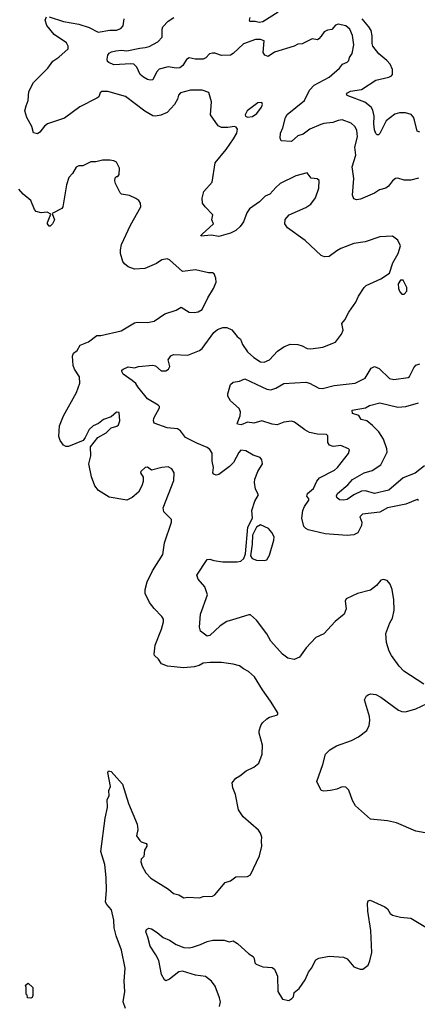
# Model space of a CAD drawing. Extents: x 2086813 to 2278017, y 548126 to 753336.
# Tile 17 of 256: x 2130459 to 2133525, y 609006 to 616599. Entities that reach past the tile are written whole.
import ezdxf

# ---------------------------------------------------------------- set-up
doc = ezdxf.new("R2010")
doc.units = 0

msp = doc.modelspace()

# ---------------------------------------------------------------- linework, layer by layer
at = {"layer": '0CON10XD'}
for points in [[(2132099.9, 611970.1), (2132055, 611958.2), (2132004, 611926), (2131925, 611849.2), (2131905, 611846.2), (2131853.6, 611883.6), (2131845.7, 611915.7), (2131852.7, 612015), (2131906.7, 612165), (2131886.2, 612225), (2131835.8, 612285), (2131825.8, 612315), (2131905, 612436.2), (2131925, 612438), (2131955, 612427.5), (2132025, 612417.1), (2132135, 612418.1), (2132165, 612424.4), (2132187.2, 612442.8), (2132199.1, 612480.9), (2132218.9, 612685), (2132255.4, 612755), (2132250, 612815), (2132272, 612885), (2132300, 612935), (2132278.3, 612978.3), (2132269.5, 613029.5), (2132272.9, 613055), (2132295.7, 613114.3), (2132331.2, 613175), (2132326.2, 613205), (2132312.3, 613222.3), (2132260.2, 613240.2), (2132203.3, 613275), (2132165, 613278.6), (2132147.9, 613262.1), (2132107.1, 613185), (2132077.8, 613152.2), (2131995, 613092.9), (2131975, 613087.5), (2131955, 613093.8), (2131949.2, 613105), (2131952.7, 613145), (2131944.1, 613195), (2131943.1, 613255), (2131926.4, 613285), (2131905, 613300), (2131825, 613332.2), (2131737.6, 613377.6), (2131698.3, 613428.3), (2131675, 613442.9), (2131595, 613450.8), (2131497.1, 613487.1), (2131490, 613505), (2131493.2, 613526.8), (2131537.5, 613605), (2131536.8, 613616.8), (2131527.6, 613627.6), (2131445.7, 613675), (2131368.8, 613768.8), (2131353.6, 613793.6), (2131327.5, 613817.5), (2131257.3, 613865), (2131245.6, 613885), (2131245.7, 613895), (2131255.8, 613905), (2131295, 613922.3), (2131345, 613914.5), (2131375.6, 613924.4), (2131485, 613934), (2131505, 613928.8), (2131549.9, 613889.9), (2131585, 613890), (2131605.6, 613905), (2131616.9, 613925), (2131603.3, 613975), (2131625, 614007.5), (2131645, 614016.2), (2131755, 614012), (2131845, 614047.5), (2131866.4, 614063.6), (2131955, 614185.6), (2131985, 614210), (2132025, 614226), (2132055, 614226.2), (2132095, 614206.2), (2132135, 614156.2), (2132162, 614135), (2132176.7, 614095), (2132215, 614038), (2132264, 613995), (2132315, 613960.8), (2132345, 613957.1), (2132385, 613975.7), (2132447.4, 614042.6), (2132495, 614076.7), (2132545, 614096.9), (2132605, 614094), (2132637.5, 614085), (2132675, 614063.8), (2132705, 614060), (2132795.7, 614074.3), (2132895, 614111.2), (2132940, 614175), (2132953.3, 614205), (2132943.3, 614255), (2132966.1, 614283.9), (2132995.9, 614344.1), (2133050.5, 614419.5), (2133072.3, 614467.7), (2133115, 614532.5), (2133131.7, 614548.3), (2133245, 614600), (2133310, 614645), (2133336.7, 614725), (2133376.7, 614795), (2133396.2, 614855), (2133375, 614900), (2133335, 614930), (2133235, 614923.3), (2133124.1, 614885.9), (2133035, 614874), (2132935, 614834), (2132905, 614816), (2132845, 614773.8), (2132809.3, 614770.7), (2132785, 614781.2), (2132660, 614895), (2132523.3, 614995), (2132504, 615025), (2132505, 615057.5), (2132536.7, 615095), (2132665, 615150), (2132703.2, 615176.8), (2132739.2, 615225), (2132765, 615300), (2132768, 615358), (2132752.3, 615372.3), (2132707.5, 615377.5), (2132675, 615416.7), (2132587.5, 615395), (2132468.8, 615335), (2132433.3, 615305), (2132387.5, 615252.5), (2132351.7, 615238.3), (2132307.5, 615195), (2132230.5, 615139.5), (2132211.4, 615108.6), (2132185, 615040), (2132160, 615005), (2132125, 614974.4), (2132085, 614953.1), (2131995, 614928), (2131935, 614938), (2131858.3, 614928.3), (2131856.7, 614935), (2131866, 614945), (2131952.5, 615025), (2131940, 615055), (2131949.4, 615095), (2131889.1, 615155), (2131869.6, 615185), (2131866.2, 615223.8), (2131877.8, 615275), (2131943.5, 615346.5), (2131966.9, 615495), (2132051.1, 615598.9), (2132108.7, 615681.3), (2132133.3, 615725), (2132137.5, 615755), (2132129.3, 615769.3), (2132116.4, 615776.4), (2132063.6, 615766.4), (2132015, 615766.7), (2131990.5, 615780.5), (2131930, 615865), (2131938.6, 615965), (2131917.3, 616037.3), (2131865.9, 616055.9), (2131805, 616054.2), (2131775, 616054.2), (2131700, 616035), (2131684.3, 616015.7), (2131676, 615985), (2131652, 615945), (2131595.7, 615884.3), (2131547, 615863), (2131505, 615855.7), (2131485, 615857.5), (2131422.8, 615892.8), (2131275, 616005.8), (2131137.5, 616045), (2131092.5, 616045), (2131080, 616035), (2131070, 616005), (2131055, 615994), (2130923, 615927), (2130805, 615840.6), (2130674.5, 615795.5), (2130651.3, 615778.7), (2130615, 615732), (2130595, 615718), (2130565, 615726.2), (2130552, 615775), (2130515, 615845.6), (2130497.8, 615895), (2130507.9, 615935), (2130524.5, 615975), (2130530.5, 616045), (2130564.4, 616115), (2130675.2, 616224.8), (2130715, 616280), (2130760.5, 616309.5), (2130833.5, 616375), (2130833.5, 616395), (2130819.2, 616419.2), (2130725, 616483.8), (2130667.5, 616555), (2130656, 616595), (2130665, 616620)], [(2130685, 616622), (2130795.8, 616585.8), (2130915, 616563.5), (2130995, 616538.5), (2131065, 616502.5), (2131155, 616518.9), (2131205, 616517.5), (2131238.9, 616531.1), (2131257.6, 616552.4), (2131265.7, 616605)], [(2131412.5, 616155), (2131387, 616177), (2131362, 616232), (2131338, 616255), (2131315, 616258.9), (2131185, 616251.9), (2131147.5, 616267.5), (2131137.1, 616277.1), (2131133.9, 616293.9), (2131139.4, 616325), (2131149.1, 616340.9), (2131167.9, 616352.1), (2131200.9, 616359.2), (2131245, 616364), (2131285, 616357.8), (2131385, 616380.4), (2131426.1, 616383.9), (2131457, 616393), (2131525, 616429.4), (2131558.6, 616465), (2131557.5, 616525), (2131563.5, 616545), (2131603.3, 616586.7), (2131647.1, 616615)], [(2132452.4, 616657.6), (2132335, 616582.5), (2132305, 616576.7), (2132275, 616584.2), (2132233.8, 616583.8), (2132230, 616595), (2132236.7, 616615)], [(2133545, 615731.9), (2133525, 615740), (2133503.1, 615825), (2133495, 615846), (2133477.1, 615867.1), (2133435, 615881.1), (2133388.1, 615881.9), (2133350.9, 615869.2), (2133285, 615818.5), (2133235, 615721.2), (2133225, 615710), (2133215, 615710), (2133205, 615720), (2133195, 615750), (2133189.1, 615795), (2133192.4, 615855), (2133181.3, 615901.3), (2133168.9, 615925), (2133121.7, 615961.7), (2132983.3, 616015), (2132980, 616025), (2132986.7, 616035), (2133011.2, 616048.8), (2133095, 616061.8), (2133205, 616132.9), (2133304.6, 616155.4), (2133325.3, 616164.7), (2133333.7, 616176.3), (2133333.8, 616215), (2133316.2, 616255), (2133289.6, 616285), (2133228.7, 616335), (2133181.8, 616395), (2133176, 616416), (2133175.8, 616474.2), (2133168.6, 616515), (2133151.9, 616545), (2133098.8, 616605)], [(2133535, 615375.8), (2133475, 615360.8), (2133425, 615360.8), (2133375, 615378), (2133356.1, 615373.9), (2133335, 615356.7), (2133303.3, 615315), (2133281.2, 615298.8), (2133232.5, 615287.5), (2133195, 615261.1), (2133086.3, 615213.7), (2133055, 615210), (2133036.8, 615216.8), (2133024.5, 615245), (2133034.4, 615375), (2133023.8, 615465), (2133052.3, 615555), (2133043.5, 615615), (2133064.4, 615695), (2133057.9, 615747.9), (2133042.5, 615775), (2133015, 615801.4), (2132945, 615825.6), (2132915, 615822.5), (2132872.5, 615805), (2132805, 615798.8), (2132780.5, 615790.5), (2132695.8, 615755), (2132645, 615716.9), (2132605, 615702.9), (2132555, 615660), (2132474, 615664), (2132467.1, 615685), (2132471.2, 615725), (2132488.9, 615765), (2132508.2, 615845), (2132521.7, 615868.3), (2132655.4, 615974.6), (2132695, 616055.8), (2132730.6, 616095), (2132845, 616156.9), (2132924, 616225), (2132947.5, 616255), (2132985, 616272.5), (2132997.5, 616285), (2133003, 616307), (2133021.7, 616338.3), (2133034.5, 616405.5), (2133026, 616476), (2133005.8, 616525.8), (2132975, 616552.7), (2132915, 616563.1), (2132895, 616557.5), (2132865, 616524), (2132831.7, 616518.3), (2132806.2, 616505), (2132785, 616471.2), (2132765, 616452.5), (2132755, 616443.8), (2132715, 616450), (2132638.3, 616411.7), (2132605, 616408.9), (2132575.3, 616394.7), (2132425, 616349.6), (2132375, 616315.6), (2132350, 616325), (2132335.7, 616345), (2132343.3, 616435), (2132316.4, 616446.4), (2132276.7, 616445), (2132185, 616412.9), (2132105, 616337.3), (2132083.8, 616326.2), (2132015, 616321.6), (2131965, 616340), (2131945, 616341.2), (2131922.5, 616335), (2131894.6, 616305), (2131875, 616293.7), (2131813.3, 616293.3), (2131765, 616305.6), (2131745, 616292.5), (2131716.5, 616245), (2131695, 616228.5), (2131665, 616224.1), (2131605, 616235.5), (2131535, 616216.9), (2131514.6, 616195.4), (2131485, 616134.3), (2131465, 616131.4), (2131445, 616137.1), (2131412.5, 616155)], [(2132215, 615847.5), (2132255, 615851.2), (2132288.8, 615875), (2132322.5, 615925), (2132332.5, 615945), (2132325, 615960), (2132295, 615956.7), (2132213.3, 615895), (2132197.5, 615865), (2132200, 615855), (2132215, 615847.5)], [(2131374.7, 612955.3), (2131325, 612913.3), (2131285, 612894.4), (2131147.6, 612917.6), (2131067.2, 612967.2), (2131038, 613005), (2131011.9, 613075), (2130992.9, 613175), (2131006.4, 613235), (2131006, 613305), (2131061.7, 613378.3), (2131126.3, 613413.7), (2131165, 613451.2), (2131207.5, 613465), (2131220, 613475), (2131231.2, 613505), (2131225, 613570), (2131205, 613572.5), (2131164.1, 613535.9), (2131105, 613516), (2131065.8, 613484.2), (2131025, 613466.2), (2130995, 613438.8), (2130964.2, 613375.8), (2130947.5, 613355), (2130835, 613306.7), (2130815, 613306.7), (2130797, 613317), (2130770, 613355), (2130761.2, 613385), (2130766.4, 613466.4), (2130796.2, 613545), (2130897.5, 613725), (2130922.5, 613795), (2130919.2, 613845), (2130880.8, 613905), (2130872.1, 613932.1), (2130865.5, 614004.5), (2130875, 614027.5), (2130903, 614047), (2130925, 614089.2), (2130990, 614115), (2131055, 614163.3), (2131085, 614163.3), (2131240.3, 614199.7), (2131345, 614260.8), (2131365, 614265.8), (2131445, 614263.6), (2131495, 614273.3), (2131579.2, 614330.8), (2131665, 614358.5), (2131705, 614382), (2131765, 614344.3), (2131805, 614340), (2131835, 614345.7), (2131865.7, 614365), (2131910, 614455), (2131953.8, 614525), (2131973.3, 614575), (2131972.5, 614605), (2131958.3, 614638.3), (2131945, 614647.5), (2131915, 614646.7), (2131815, 614671.2), (2131715, 614656.2), (2131615, 614746.2), (2131595, 614754), (2131555, 614746.2), (2131515, 614719.2), (2131425, 614681.4), (2131344.1, 614675.9), (2131295, 614693.1), (2131267.2, 614717.2), (2131254.4, 614735), (2131236.7, 614795), (2131235.6, 614825), (2131244.4, 614865), (2131314.5, 615015.5), (2131393.8, 615155), (2131391.2, 615185), (2131378.8, 615205), (2131355, 615221.2), (2131305, 615243.3), (2131245, 615252.5), (2131232.5, 615265), (2131197.5, 615335), (2131193, 615357), (2131195, 615380), (2131205, 615390), (2131215, 615390), (2131226.7, 615405), (2131228.8, 615455), (2131205, 615500), (2131185, 615511.2), (2131155, 615516.2), (2131096.4, 615516.4), (2131046.4, 615503.6), (2131008.3, 615501.7), (2130945, 615472.5), (2130915, 615472.5), (2130895, 615462.5), (2130866.1, 615413.9), (2130837, 615383), (2130820, 615325), (2130791.2, 615155), (2130785, 615143.8), (2130710, 615105), (2130726.7, 615055), (2130712.5, 615025), (2130695, 615007.5), (2130685, 615007.5), (2130673.6, 615023.6), (2130673.9, 615036.1), (2130698.3, 615098.3), (2130670, 615115), (2130625, 615110), (2130585, 615120.8), (2130573.1, 615135), (2130544.6, 615204.6), (2130484.7, 615254.7), (2130453.1, 615293.1)], [(2133425, 614482.5), (2133443.3, 614505), (2133443.3, 614535), (2133415, 614590), (2133395, 614590), (2133378.3, 614561.7), (2133380, 614525), (2133389.3, 614499.3), (2133405, 614482.5), (2133425, 614482.5)], [(2133535, 612890), (2133525, 612900), (2133437.9, 612862.1), (2133295, 612834.4), (2133235, 612800.6), (2133103.3, 612785), (2133080.8, 612765), (2133096.2, 612725), (2133095, 612698.8), (2133067.4, 612642.6), (2133035, 612625.4), (2132985, 612622.4), (2132815, 612633.7), (2132684.3, 612665), (2132664.4, 612675), (2132650.7, 612690.7), (2132634.2, 612755), (2132642, 612815), (2132654, 612845), (2132687.5, 612895), (2132689.2, 612905), (2132674.3, 612925), (2132677.5, 612945), (2132725.5, 612985), (2132750.7, 613039.3), (2132771.2, 613065), (2132886.2, 613125), (2132909.2, 613145), (2132995, 613253.3), (2133001.7, 613281.7), (2132995, 613290), (2132936.1, 613316.1), (2132875, 613308), (2132848.3, 613318.3), (2132835, 613337.5), (2132835, 613390), (2132825, 613400), (2132755, 613402.9), (2132695, 613415.8), (2132656.8, 613436.8), (2132578, 613495), (2132555, 613501.8), (2132496.2, 613495), (2132445, 613474.6), (2132405, 613479.6), (2132325, 613505.5), (2132265, 613487.8), (2132215, 613494.4), (2132167.5, 613475), (2132139.3, 613479.3), (2132136.2, 613485), (2132159.2, 613545), (2132161.2, 613575), (2132150.5, 613600.5), (2132085, 613660), (2132063.8, 613695), (2132063.8, 613715), (2132083.8, 613785), (2132105.7, 613804.3), (2132155, 613810.6), (2132195, 613830), (2132325, 613768.7), (2132365, 613749.3), (2132395, 613745.5), (2132435, 613758.5), (2132495, 613794.5), (2132665, 613802.9), (2132695, 613795.5), (2132765, 613756.7), (2132795, 613754.5), (2132885, 613777.7), (2133045, 613795.8), (2133124, 613835), (2133168.3, 613911.7), (2133195, 613923.3), (2133230.3, 613910.3), (2133311.4, 613831.4), (2133345, 613824.4), (2133455, 613838.8), (2133465, 613846.7), (2133499.2, 613915), (2133515, 613933.8), (2133545, 613944)], [(2133580.6, 613159.4), (2133508.6, 613101.4), (2133415.6, 613065), (2133305, 612970.8), (2133195, 612945.7), (2133125.8, 612965.8), (2133095, 612962.9), (2133035, 612936.1), (2132985, 612900), (2132955, 612893.5), (2132925, 612897.5), (2132905, 612913.8), (2132902, 612928), (2132910, 612945), (2132988.3, 613011.7), (2133025, 613052.3), (2133115, 613104.4), (2133177.7, 613122.3), (2133242.7, 613167.3), (2133292, 613265), (2133289.7, 613289.7), (2133265.6, 613365), (2133229.7, 613419.7), (2133180.2, 613470.2), (2133135, 613504.4), (2133093.3, 613515), (2133075, 613546.7), (2133025, 613562.5), (2133021.7, 613588.3), (2133125, 613606), (2133156.8, 613623.2), (2133235, 613644), (2133375, 613610), (2133437.1, 613617.1), (2133534.6, 613645.4)], [(2131275.8, 608975), (2131255.8, 609025), (2131270, 609105), (2131264.3, 609185), (2131272, 609285), (2131244.1, 609424.1), (2131202.5, 609535), (2131188, 609595), (2131184.4, 609655), (2131168, 609735), (2131130.9, 609775), (2131120.8, 609795), (2131128, 609885), (2131126.8, 609985), (2131114.6, 610085), (2131084.4, 610185), (2131117.6, 610442.4), (2131136.9, 610525), (2131132.9, 610585), (2131148, 610615), (2131146.7, 610655), (2131160, 610685), (2131138, 610795), (2131145, 610807.5), (2131165, 610802.5), (2131252.7, 610702.7), (2131297.5, 610555), (2131364.1, 610394.1), (2131370, 610355), (2131360, 610305), (2131385, 610270), (2131395, 610260), (2131435, 610246.7), (2131439.3, 610239.3), (2131438.8, 610225), (2131421.2, 610195), (2131416.2, 610145), (2131396.7, 610125), (2131392.5, 610105), (2131402.1, 610072.1), (2131430.9, 610020.9), (2131469.5, 609979.5), (2131607.5, 609895), (2131645, 609860), (2131685, 609850), (2131725, 609827.5), (2131755, 609833.3), (2131845, 609827.5), (2131875, 609837.5), (2131945, 609840), (2131965, 609850), (2132044.6, 609945.4), (2132085, 609959.4), (2132125, 609988), (2132215, 609992.5), (2132240, 610005), (2132309.3, 610150.7), (2132326.7, 610225), (2132322.5, 610265), (2132326.7, 610295), (2132316.1, 610326.1), (2132299.5, 610349.5), (2132181.3, 610451.3), (2132146.8, 610506.8), (2132122.9, 610625), (2132103.8, 610675), (2132096.4, 610713.6), (2132125, 610748.8), (2132157.5, 610767.5), (2132205, 610806.2), (2132265, 610833.8), (2132303.8, 610865), (2132330, 610935), (2132331.2, 611005), (2132306.1, 611096.1), (2132306, 611115), (2132318.8, 611155), (2132332.3, 611177.7), (2132365, 611206.7), (2132385, 611220), (2132440, 611235), (2132448.3, 611241.7), (2132450, 611255), (2132393.8, 611345), (2132330.3, 611430.3), (2132270.3, 611530.3), (2132223.6, 611573.6), (2132185, 611592.5), (2132155, 611616.7), (2132105, 611630), (2132015, 611640.8), (2131927.3, 611642.7), (2131875, 611636.7), (2131842.1, 611617.9), (2131805, 611607.5), (2131725, 611600), (2131600, 611615), (2131552.1, 611632.1), (2131528.8, 611668.8), (2131498.8, 611695), (2131496.2, 611705), (2131504.2, 611775), (2131551.7, 611898.3), (2131568.8, 611955), (2131566.7, 611975), (2131555.8, 611995.8), (2131495, 612059.2), (2131460.6, 612105), (2131427.5, 612175), (2131427.5, 612205), (2131441.9, 612265), (2131482.1, 612347.9), (2131562.9, 612475), (2131574.3, 612565), (2131628.8, 612725), (2131628.8, 612745), (2131570.8, 612805), (2131565.9, 612834.1), (2131648.8, 613045), (2131651.2, 613105), (2131633.3, 613135), (2131605, 613150), (2131555, 613146), (2131475, 613126.2), (2131445, 613147.5), (2131426.2, 613145), (2131393.3, 613115), (2131391.5, 613105), (2131410.3, 613070.3), (2131411.2, 613038.8), (2131401.8, 613005), (2131374.7, 612955.3)], [(2132345, 612428.1), (2132365, 612434.2), (2132385, 612470), (2132418.2, 612585), (2132420.3, 612610.3), (2132404.5, 612644.5), (2132378.8, 612675), (2132315, 612702.9), (2132283.8, 612686.2), (2132253.9, 612625), (2132251.2, 612555), (2132238.2, 612465), (2132252, 612445), (2132285, 612431.9), (2132345, 612428.1)], [(2133575, 611473.8), (2133420, 611575), (2133385, 611612.5), (2133325, 611696.7), (2133308.8, 611728.8), (2133287.5, 611795), (2133282.5, 611865), (2133313.2, 611946.8), (2133334, 611985), (2133345.8, 612045.8), (2133344.2, 612125), (2133332, 612205), (2133316.7, 612245), (2133293.6, 612273.6), (2133265, 612283.3), (2133245, 612277.5), (2133211.2, 612235), (2133165, 612198.8), (2133065, 612172.9), (2132976.2, 612133.8), (2132968.8, 612115), (2132975.7, 612055), (2132961.2, 612015), (2132892.4, 611957.6), (2132805, 611864.2), (2132743.3, 611835), (2132668, 611755), (2132617.8, 611682.2), (2132575, 611665.6), (2132526.2, 611675), (2132485, 611705.8), (2132396.2, 611806.2), (2132363.9, 611863.9), (2132285, 611969.4), (2132238.7, 612008.7), (2132225, 612010.8), (2132099.9, 611970.1)], [(2133615, 610323.3), (2133515, 610342.2), (2133365.4, 610405.4), (2133295, 610421.9), (2133163.3, 610435), (2133047.6, 610537.6), (2133025, 610576.7), (2132997.9, 610657.9), (2132975, 610681.2), (2132945, 610682), (2132904.2, 610665.8), (2132855, 610656), (2132805, 610650), (2132782.5, 610655), (2132750, 610725), (2132795.7, 610854.3), (2132816.7, 610935), (2132851.2, 610968.8), (2132900.9, 610999.1), (2133018.7, 611041.3), (2133071.3, 611068.7), (2133135, 611118.8), (2133154, 611155), (2133160, 611195), (2133155.8, 611225), (2133117.5, 611355), (2133133.3, 611385), (2133146.4, 611393.6), (2133165, 611400), (2133205, 611396.2), (2133245, 611373.8), (2133381.2, 611275), (2133405, 611264.2), (2133435, 611260.8), (2133514.4, 611285.6), (2133600, 611325)], [(2132000.6, 608989.4), (2132006.5, 609025), (2132000, 609055), (2131965.5, 609145), (2131937.5, 609185), (2131891.9, 609221.9), (2131815, 609232.2), (2131715, 609262.1), (2131685, 609256.7), (2131615, 609200), (2131585, 609187.1), (2131574.5, 609194.5), (2131552.2, 609235), (2131530.6, 609345), (2131507.8, 609387.8), (2131464.4, 609455), (2131448.2, 609525), (2131430.6, 609565), (2131436.7, 609583.3), (2131455, 609592.2), (2131475, 609587.3), (2131519.1, 609559.1), (2131565, 609520.5), (2131615, 609500.4), (2131665, 609467.3), (2131725.6, 609444.4), (2131765, 609442.2), (2131792, 609448), (2131853, 609467), (2131905, 609491.2), (2131949.3, 609500.7), (2132035, 609500), (2132075, 609487.5), (2132105, 609496), (2132138.8, 609475), (2132225, 609396.2), (2132260, 609375), (2132268.3, 609358.3), (2132271.2, 609325), (2132283.3, 609315), (2132335, 609295.6), (2132405, 609289.2), (2132425, 609276.2), (2132445.8, 609224.2), (2132450, 609105), (2132485, 609046.7), (2132533.6, 609036.4), (2132557.7, 609052.3), (2132570, 609065), (2132575, 609097.5), (2132615, 609127.5), (2132660, 609195), (2132686.4, 609253.6), (2132710, 609285), (2132741.7, 609348.3), (2132767, 609363), (2132846.4, 609376.4), (2132955, 609370), (2132985, 609356.7), (2133036.4, 609296.4), (2133085, 609276.7), (2133105, 609277.5), (2133145, 609307.5), (2133159.3, 609340.7), (2133173.3, 609405), (2133167.8, 609575), (2133144.3, 609725), (2133141.2, 609785), (2133147, 609803), (2133160.7, 609809.3), (2133275, 609758.8), (2133295, 609743.3), (2133316.9, 609706.9), (2133334.6, 609694.6), (2133395, 609677.1), (2133475, 609670), (2133603.6, 609593.6)], [(2130545, 609052.5), (2130520, 609055), (2130517, 609077), (2130510, 609085), (2130510, 609135), (2130502.5, 609155), (2130525, 609170), (2130560, 609135), (2130560, 609075), (2130555, 609060), (2130545, 609052.5)]]:
    msp.add_lwpolyline(points, dxfattribs=at)

doc.saveas('drawing.dxf')
